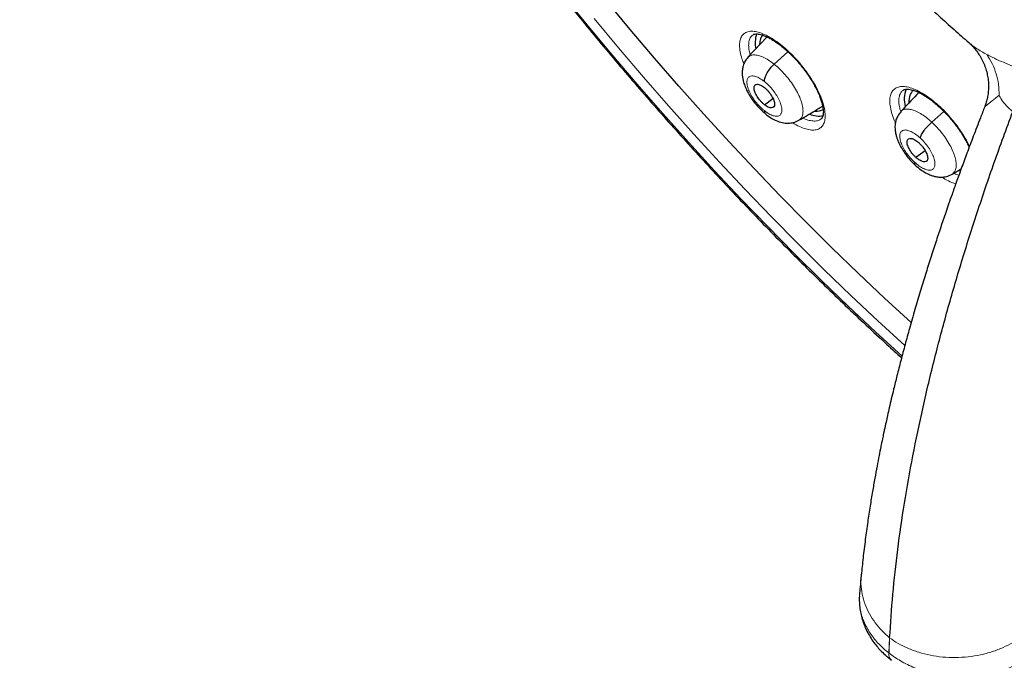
# Model space of a CAD drawing. Header units: millimetres. Extents: x 8 to 2236, y 12 to 2208.
# Tile 108 of 165: x 2006 to 2037, y 826 to 846. Entities that reach past the tile are written whole.
import ezdxf

# ---------------------------------------------------------------- set-up
doc = ezdxf.new("R2010")
doc.units = ezdxf.units.MM

msp = doc.modelspace()

# ---------------------------------------------------------------- linework, layer by layer
at = {"color": 7, "linetype": 'Continuous', "lineweight": 30}
for p, q in [((2029.851, 845.314), (2029.248, 844.676)), ((2030.072, 844.461), (2030.504, 844.851)), ((2029.763, 843.191), (2030.034, 843.38)), ((2035.011, 842.645), (2035.393, 842.978)), ((2034.51, 841.542), (2034.8, 841.753)), ((2035.648, 841.012), (2035.935, 841.183)), ((2035.857, 841.129), (2035.909, 841.111))]:
    msp.add_line(p, q, dxfattribs=at)
at = {"color": 252, "linetype": 'Continuous', "lineweight": 0}
for p, q in [((2033.665, 826.004), (2033.691, 826.475)), ((2033.672, 825.999), (2033.691, 826.475)), ((2033.668, 825.996), (2033.665, 826.004)), ((2033.668, 825.996), (2033.672, 825.999))]:
    msp.add_line(p, q, dxfattribs=at)
at = {"color": 252, "linetype": 'Continuous', "lineweight": 0, "flags": 128}
for points in [[(2023.445, 846.639), (2024.213, 845.693), (2024.991, 844.757), (2025.779, 843.831), (2026.577, 842.916), (2027.385, 842.013), (2028.201, 841.122), (2029.025, 840.244), (2029.857, 839.38), (2030.696, 838.529), (2031.541, 837.694), (2032.392, 836.873), (2033.248, 836.068), (2034.079, 835.307)], [(2034.167, 835.642), (2034.167, 835.643), (2033.319, 836.419), (2032.477, 837.211), (2031.64, 838.018), (2030.808, 838.841), (2029.982, 839.677), (2029.164, 840.528), (2028.353, 841.392), (2027.55, 842.269), (2026.755, 843.157), (2025.97, 844.058), (2025.194, 844.969), (2024.428, 845.89)], [(2036.672, 843.122), (2036.673, 843.124), (2036.686, 843.136), (2036.744, 843.183), (2036.815, 843.24), (2036.903, 843.311), (2037.007, 843.393), (2037.122, 843.486), (2037.122, 843.486), (2037.122, 843.486)]]:
    msp.add_lwpolyline(points, dxfattribs=at)
at = {"color": 7, "linetype": 'Continuous', "lineweight": 30, "flags": 128}
msp.add_lwpolyline([(2034.365, 836.357), (2034.362, 836.361), (2033.53, 837.126), (2032.703, 837.907), (2031.88, 838.703), (2031.064, 839.514), (2030.254, 840.338), (2029.451, 841.177), (2028.655, 842.028), (2027.867, 842.892), (2027.087, 843.767), (2026.317, 844.654), (2025.556, 845.551), (2024.805, 846.458)], dxfattribs=at)
at = {"color": 7, "linetype": 'Continuous', "lineweight": 30}
for centre, radius, start, end in [((2030.343, 845.136), 0.867, 161.6643, 193.0203), ((2034.992, 843.364), 0.844, 158.267, 195.7168), ((2031.482, 843.614), 0.78, 247.634, 279.1255)]:
    msp.add_arc(centre, radius, start, end, dxfattribs=at)
at = {"color": 252, "linetype": 'Continuous', "lineweight": 0}
msp.add_arc((2033.922, 825.96), 0.256, 171.8522, 226.5658, dxfattribs=at)
at = {"color": 7, "linetype": 'Continuous', "lineweight": 30}
for centre, major_axis, ratio, start_param, end_param in [((2030.701, 844.246), (-0.943, 1.18), 0.459927, 0.079591, 0.502248), ((2035.372, 842.472), (-0.937, 1.173), 0.458667, 6.281175, 6.827196), ((2030.701, 844.246), (-0.943, 1.18), 0.459927, 2.723548, 3.083356)]:
    msp.add_ellipse(centre, major_axis=major_axis, ratio=ratio, start_param=start_param, end_param=end_param, dxfattribs=at)
for points, knots in [([(2010.485, 896.411), (2010.464, 896.392), (2010.335, 896.278), (2010.109, 896.054), (2009.809, 895.739), (2009.522, 895.409), (2009.247, 895.065), (2008.983, 894.708), (2008.732, 894.337), (2008.493, 893.952), (2008.267, 893.555), (2008.054, 893.144), (2007.853, 892.72), (2007.665, 892.283), (2007.489, 891.833), (2007.327, 891.371), (2007.178, 890.896), (2007.042, 890.41), (2006.919, 889.911), (2006.809, 889.401), (2006.713, 888.879), (2006.63, 888.346), (2006.561, 887.802), (2006.505, 887.247), (2006.463, 886.682), (2006.434, 886.106), (2006.418, 885.521), (2006.416, 884.925), (2006.427, 884.32), (2006.452, 883.706), (2006.49, 883.082), (2006.542, 882.45), (2006.607, 881.809), (2006.685, 881.16), (2006.777, 880.503), (2006.881, 879.838), (2006.999, 879.166), (2007.13, 878.486), (2007.274, 877.8), (2007.431, 877.106), (2007.601, 876.406), (2007.784, 875.7), (2007.979, 874.988), (2008.187, 874.271), (2008.408, 873.547), (2008.641, 872.819), (2008.886, 872.086), (2009.144, 871.349), (2009.413, 870.607), (2009.695, 869.861), (2009.989, 869.112), (2010.295, 868.359), (2010.612, 867.603), (2010.941, 866.844), (2011.281, 866.082), (2011.633, 865.318), (2011.996, 864.553), (2012.37, 863.785), (2012.754, 863.017), (2013.15, 862.247), (2013.556, 861.476), (2013.972, 860.705), (2014.399, 859.934), (2014.836, 859.163), (2015.282, 858.392), (2015.738, 857.622), (2016.204, 856.852), (2016.68, 856.085), (2017.164, 855.318), (2017.657, 854.554), (2018.16, 853.792), (2018.67, 853.032), (2019.19, 852.275), (2019.717, 851.521), (2020.253, 850.771), (2020.796, 850.024), (2021.347, 849.281), (2021.905, 848.542), (2022.47, 847.808), (2023.042, 847.078), (2023.621, 846.354), (2024.207, 845.635), (2024.798, 844.921), (2025.396, 844.214), (2026, 843.512), (2026.609, 842.817), (2027.223, 842.129), (2027.843, 841.448), (2028.467, 840.774), (2029.096, 840.108), (2029.729, 839.449), (2030.367, 838.799), (2031.008, 838.156), (2031.653, 837.522), (2032.301, 836.897), (2032.953, 836.282), (2033.541, 835.735), (2033.913, 835.398), (2034.066, 835.259)], [0, 0, 0, 0, 0.002012, 0.012365, 0.022721, 0.033085, 0.043456, 0.053839, 0.064233, 0.074642, 0.085064, 0.095502, 0.105955, 0.116422, 0.126904, 0.137401, 0.14791, 0.158431, 0.168963, 0.179505, 0.190055, 0.200613, 0.211177, 0.221747, 0.232321, 0.242899, 0.25348, 0.264063, 0.274647, 0.285232, 0.295818, 0.306404, 0.316989, 0.327574, 0.338159, 0.348742, 0.359324, 0.369905, 0.380485, 0.391063, 0.40164, 0.412215, 0.422789, 0.433362, 0.443933, 0.454503, 0.465071, 0.475638, 0.486204, 0.496769, 0.507332, 0.517894, 0.528455, 0.539015, 0.549574, 0.560132, 0.570688, 0.581244, 0.591799, 0.602354, 0.612907, 0.62346, 0.634012, 0.644563, 0.655114, 0.665665, 0.676214, 0.686763, 0.697312, 0.707861, 0.718409, 0.728956, 0.739504, 0.750051, 0.760597, 0.771144, 0.781691, 0.792237, 0.802783, 0.813329, 0.823875, 0.834421, 0.844968, 0.855514, 0.86606, 0.876606, 0.887153, 0.8977, 0.908247, 0.918794, 0.929342, 0.939889, 0.950438, 0.960986, 0.971535, 0.982085, 0.992635, 1, 1, 1, 1]), ([(2033.925, 892.828), (2034.038, 892.763), (2034.364, 892.573), (2034.907, 892.25), (2035.553, 891.853), (2036.201, 891.444), (2036.851, 891.021), (2037.502, 890.586), (2038.155, 890.139), (2038.808, 889.679), (2039.463, 889.208), (2040.117, 888.725), (2040.772, 888.23), (2041.426, 887.723), (2042.081, 887.205), (2042.734, 886.677), (2043.386, 886.137), (2044.038, 885.587), (2044.688, 885.027), (2045.336, 884.456), (2045.981, 883.875), (2046.625, 883.285), (2047.266, 882.685), (2047.905, 882.077), (2048.54, 881.459), (2049.172, 880.832), (2049.8, 880.197), (2050.424, 879.554), (2051.044, 878.903), (2051.66, 878.245), (2052.272, 877.578), (2052.878, 876.905), (2053.479, 876.225), (2054.075, 875.539), (2054.665, 874.846), (2055.25, 874.147), (2055.828, 873.442), (2056.4, 872.732), (2056.965, 872.017), (2057.524, 871.297), (2058.076, 870.572), (2058.62, 869.843), (2059.157, 869.11), (2059.686, 868.374), (2060.207, 867.634), (2060.721, 866.891), (2061.225, 866.145), (2061.722, 865.397), (2062.209, 864.647), (2062.688, 863.894), (2063.158, 863.141), (2063.618, 862.386), (2064.069, 861.63), (2064.51, 860.873), (2064.941, 860.117), (2065.362, 859.36), (2065.773, 858.603), (2066.174, 857.848), (2066.564, 857.093), (2066.943, 856.339), (2067.312, 855.587), (2067.669, 854.837), (2068.016, 854.089), (2068.351, 853.344), (2068.675, 852.601), (2068.987, 851.861), (2069.288, 851.125), (2069.576, 850.393), (2069.853, 849.665), (2070.118, 848.94), (2070.371, 848.221), (2070.612, 847.506), (2070.84, 846.797), (2071.056, 846.093), (2071.26, 845.395), (2071.451, 844.704), (2071.629, 844.018), (2071.795, 843.339), (2071.948, 842.667), (2072.089, 842.003), (2072.216, 841.346), (2072.331, 840.696), (2072.433, 840.055), (2072.521, 839.422), (2072.597, 838.798), (2072.66, 838.182), (2072.71, 837.575), (2072.748, 836.978), (2072.772, 836.391), (2072.783, 835.813), (2072.781, 835.245), (2072.767, 834.688), (2072.739, 834.141), (2072.699, 833.604), (2072.646, 833.079), (2072.58, 832.564), (2072.501, 832.061), (2072.41, 831.569), (2072.306, 831.089), (2072.189, 830.621), (2072.06, 830.165), (2071.918, 829.72), (2071.764, 829.288), (2071.598, 828.868), (2071.419, 828.461), (2071.228, 828.066), (2071.024, 827.684), (2070.808, 827.315), (2070.58, 826.959), (2070.34, 826.616), (2070.088, 826.286), (2069.823, 825.97), (2069.547, 825.666), (2069.258, 825.378), (2069.059, 825.19), (2068.953, 825.102), (2068.952, 825.101)], [0, 0, 0, 0, 0.0046691, 0.0135353, 0.0224026, 0.031271, 0.0401406, 0.0490113, 0.057883, 0.0667558, 0.0756295, 0.0845042, 0.0933798, 0.1022562, 0.1111335, 0.1200115, 0.1288903, 0.1377698, 0.1466499, 0.1555307, 0.164412, 0.1732939, 0.1821764, 0.1910593, 0.1999426, 0.2088264, 0.2177105, 0.226595, 0.2354798, 0.2443649, 0.2532503, 0.2621358, 0.2710216, 0.2799075, 0.2887935, 0.2976797, 0.3065659, 0.3154521, 0.3243384, 0.3332246, 0.3421108, 0.3509969, 0.3598829, 0.3687687, 0.3776544, 0.3865399, 0.3954251, 0.4043101, 0.4131948, 0.4220791, 0.4309631, 0.4398467, 0.4487298, 0.4576125, 0.4664947, 0.4753764, 0.4842575, 0.493138, 0.5020179, 0.510897, 0.5197755, 0.5286532, 0.5375301, 0.5464062, 0.5552814, 0.5641556, 0.5730289, 0.5819012, 0.5907725, 0.5996426, 0.6085117, 0.6173795, 0.6262462, 0.6351116, 0.6439758, 0.6528387, 0.6617002, 0.6705605, 0.6794194, 0.6882769, 0.6971332, 0.7059882, 0.7148419, 0.7236945, 0.732546, 0.7413965, 0.7502461, 0.7590952, 0.7679438, 0.7767922, 0.7856407, 0.7944896, 0.8033394, 0.8121904, 0.8210433, 0.8298988, 0.8387576, 0.8476204, 0.8564883, 0.8653622, 0.8742432, 0.8831324, 0.8920312, 0.9009406, 0.909862, 0.9187964, 0.9277449, 0.9367083, 0.9456873, 0.9546819, 0.9636921, 0.9727171, 0.9817557, 0.9908062, 0.9998664, 1, 1, 1, 1]), ([(2023.421, 879.2), (2023.368, 879.156), (2023.229, 879.041), (2023.016, 878.838), (2022.78, 878.592), (2022.558, 878.333), (2022.348, 878.06), (2022.15, 877.773), (2021.964, 877.473), (2021.792, 877.16), (2021.632, 876.834), (2021.485, 876.494), (2021.352, 876.141), (2021.232, 875.776), (2021.125, 875.398), (2021.033, 875.008), (2020.955, 874.607), (2020.891, 874.194), (2020.841, 873.77), (2020.805, 873.335), (2020.784, 872.89), (2020.777, 872.436), (2020.785, 871.973), (2020.806, 871.5), (2020.842, 871.02), (2020.892, 870.532), (2020.955, 870.036), (2021.033, 869.533), (2021.123, 869.023), (2021.228, 868.507), (2021.346, 867.986), (2021.477, 867.458), (2021.62, 866.926), (2021.777, 866.388), (2021.947, 865.846), (2022.129, 865.299), (2022.323, 864.749), (2022.53, 864.196), (2022.748, 863.639), (2022.979, 863.079), (2023.221, 862.518), (2023.475, 861.954), (2023.739, 861.388), (2024.015, 860.821), (2024.302, 860.254), (2024.6, 859.686), (2024.907, 859.117), (2025.225, 858.549), (2025.553, 857.982), (2025.891, 857.415), (2026.238, 856.85), (2026.594, 856.287), (2026.959, 855.726), (2027.333, 855.168), (2027.716, 854.612), (2028.106, 854.06), (2028.505, 853.512), (2028.911, 852.967), (2029.324, 852.427), (2029.744, 851.892), (2030.171, 851.363), (2030.605, 850.838), (2031.045, 850.32), (2031.49, 849.808), (2031.941, 849.303), (2032.397, 848.805), (2032.858, 848.314), (2033.324, 847.831), (2033.794, 847.356), (2034.267, 846.89), (2034.745, 846.432), (2035.225, 845.983), (2035.7, 845.552), (2036.015, 845.275), (2036.169, 845.14)], [0, 0, 0, 0, 0.0078937, 0.0209482, 0.0340147, 0.0471103, 0.0602513, 0.073452, 0.0867251, 0.1000806, 0.1135259, 0.1270655, 0.1407006, 0.1544299, 0.1682492, 0.1821522, 0.1961308, 0.2101759, 0.2242776, 0.2384261, 0.2526121, 0.2668267, 0.281062, 0.2953113, 0.3095685, 0.323829, 0.3380876, 0.3523414, 0.3665884, 0.3808268, 0.3950556, 0.4092739, 0.4234814, 0.4376778, 0.451863, 0.4660374, 0.480201, 0.4943543, 0.5084977, 0.5226315, 0.5367563, 0.5508726, 0.5649808, 0.5790815, 0.5931752, 0.6072623, 0.6213434, 0.6354189, 0.6494893, 0.663555, 0.6776166, 0.6916743, 0.7057287, 0.7197801, 0.733829, 0.7478758, 0.7619208, 0.7759645, 0.7900071, 0.8040492, 0.818091, 0.8321329, 0.8461753, 0.8602184, 0.8742626, 0.8883083, 0.902356, 0.916406, 0.9304587, 0.9445144, 0.9585737, 0.972637, 0.9867047, 1, 1, 1, 1]), ([(2029.397, 845.377), (2029.4, 845.38), (2029.41, 845.389), (2029.433, 845.398), (2029.475, 845.408), (2029.533, 845.409), (2029.606, 845.4), (2029.69, 845.379), (2029.785, 845.345), (2029.889, 845.298), (2029.999, 845.238), (2030.115, 845.165), (2030.234, 845.08), (2030.356, 844.983), (2030.48, 844.875), (2030.604, 844.757), (2030.727, 844.631), (2030.847, 844.497), (2030.961, 844.358), (2031.068, 844.217), (2031.168, 844.073), (2031.259, 843.929), (2031.342, 843.785), (2031.416, 843.643), (2031.478, 843.505), (2031.529, 843.374), (2031.568, 843.252), (2031.594, 843.141), (2031.609, 843.042), (2031.614, 842.956), (2031.609, 842.884), (2031.596, 842.826), (2031.579, 842.784), (2031.562, 842.758), (2031.55, 842.749), (2031.545, 842.745)], [0, 0, 0, 0, 0.016492, 0.047938, 0.077155, 0.108312, 0.138458, 0.168558, 0.198902, 0.229537, 0.260366, 0.291228, 0.32184, 0.352798, 0.384226, 0.416007, 0.448004, 0.480056, 0.511995, 0.543705, 0.575078, 0.606586, 0.63832, 0.670156, 0.701893, 0.733361, 0.764404, 0.794881, 0.824637, 0.854517, 0.884441, 0.914466, 0.944914, 0.976748, 1, 1, 1, 1]), ([(2036.17, 845.138), (2036.171, 845.138), (2036.212, 845.104), (2036.29, 845.025), (2036.398, 844.902), (2036.498, 844.763), (2036.588, 844.608), (2036.665, 844.438), (2036.724, 844.263), (2036.765, 844.086), (2036.788, 843.91), (2036.793, 843.738), (2036.783, 843.572), (2036.759, 843.414), (2036.723, 843.268), (2036.692, 843.171), (2036.673, 843.127), (2036.671, 843.123)], [0, 0, 0, 0, 0.001631, 0.076338, 0.152275, 0.224853, 0.30619, 0.388861, 0.470181, 0.550059, 0.628464, 0.705341, 0.780566, 0.853905, 0.92499, 0.993323, 1, 1, 1, 1]), ([(2029.246, 844.675), (2029.212, 844.633), (2029.149, 844.554), (2029.096, 844.418), (2029.072, 844.291), (2029.066, 844.167), (2029.076, 844.053), (2029.097, 843.947), (2029.122, 843.859), (2029.152, 843.772), (2029.195, 843.669), (2029.261, 843.54), (2029.353, 843.39), (2029.471, 843.23), (2029.593, 843.092), (2029.707, 842.981), (2029.768, 842.93), (2029.8, 842.904)], [0, 0, 0, 0, 0.084689, 0.160201, 0.226584, 0.284098, 0.348035, 0.401108, 0.445079, 0.481993, 0.535712, 0.614477, 0.689902, 0.779273, 0.882453, 0.93937, 1, 1, 1, 1]), ([(2029.764, 843.917), (2029.769, 843.957), (2029.779, 844.036), (2029.85, 844.186), (2029.949, 844.336), (2030.031, 844.419), (2030.072, 844.461)], [0, 0, 0, 0, 0.2513925, 0.5008681, 0.7498695, 1, 1, 1, 1]), ([(2029.763, 843.191), (2029.742, 843.209), (2029.7, 843.245), (2029.619, 843.332), (2029.53, 843.452), (2029.457, 843.599), (2029.433, 843.724), (2029.458, 843.81), (2029.531, 843.839), (2029.62, 843.819), (2029.7, 843.777), (2029.743, 843.745), (2029.764, 843.729)], [0, 0, 0, 0, 0.062834, 0.125528, 0.250811, 0.375513, 0.49999, 0.624478, 0.749188, 0.87447, 0.937164, 1, 1, 1, 1]), ([(2029.764, 843.729), (2029.785, 843.711), (2029.827, 843.676), (2029.908, 843.589), (2029.997, 843.468), (2030.07, 843.322), (2030.094, 843.197), (2030.069, 843.111), (2029.996, 843.081), (2029.907, 843.102), (2029.827, 843.144), (2029.784, 843.176), (2029.763, 843.191)], [0, 0, 0, 0, 0.062834, 0.125528, 0.250809, 0.375512, 0.499989, 0.624476, 0.749187, 0.874469, 0.937164, 1, 1, 1, 1]), ([(2034.109, 843.643), (2034.113, 843.646), (2034.124, 843.656), (2034.149, 843.667), (2034.194, 843.677), (2034.254, 843.679), (2034.33, 843.67), (2034.416, 843.649), (2034.513, 843.616), (2034.619, 843.569), (2034.731, 843.51), (2034.848, 843.437), (2034.969, 843.353), (2035.092, 843.256), (2035.217, 843.149), (2035.342, 843.032), (2035.466, 842.906), (2035.586, 842.772), (2035.701, 842.634), (2035.809, 842.493), (2035.908, 842.35), (2036, 842.207), (2036.082, 842.063), (2036.144, 841.945), (2036.174, 841.877), (2036.184, 841.855)], [0, 0, 0, 0, 0.0243572, 0.0702801, 0.1130334, 0.1586185, 0.2027519, 0.2467857, 0.2911156, 0.3358126, 0.3807447, 0.4256673, 0.470208, 0.5153449, 0.5611539, 0.6074645, 0.6540745, 0.7007478, 0.747244, 0.7933856, 0.8390889, 0.885021, 0.9312625, 0.9776281, 1, 1, 1, 1]), ([(2034.605, 843.574), (2034.584, 843.551), (2034.397, 843.354), (2034.208, 843.154), (2034.04, 842.977)], [0, 0, 0, 0, 0.1144104, 1, 1, 1, 1]), ([(2030.847, 842.701), (2030.997, 842.79), (2031.248, 842.94), (2031.493, 843.087), (2031.592, 843.146)], [0, 0, 0, 0, 0.598824, 1, 1, 1, 1]), ([(2036.672, 843.123), (2036.627, 843.009), (2036.505, 842.699), (2036.319, 842.215), (2036.119, 841.684), (2035.942, 841.205), (2035.787, 840.775), (2035.655, 840.404), (2035.544, 840.088), (2035.452, 839.821), (2035.369, 839.579), (2035.291, 839.346), (2035.213, 839.113), (2035.106, 838.788), (2034.971, 838.371), (2034.809, 837.856), (2034.645, 837.321), (2034.478, 836.757), (2034.321, 836.204), (2034.174, 835.67), (2034.043, 835.177), (2033.924, 834.709), (2033.825, 834.31), (2033.745, 833.976), (2033.682, 833.702), (2033.626, 833.458), (2033.584, 833.268), (2033.553, 833.126), (2033.528, 833.011), (2033.499, 832.874), (2033.461, 832.692), (2033.413, 832.46), (2033.356, 832.175), (2033.292, 831.845), (2033.223, 831.47), (2033.151, 831.054), (2033.075, 830.594), (2032.999, 830.091), (2032.925, 829.548), (2032.856, 828.993), (2032.819, 828.624), (2032.801, 828.445)], [0, 0, 0, 0, 0.021232, 0.057562, 0.090875, 0.121162, 0.148415, 0.172631, 0.192163, 0.209145, 0.224184, 0.239191, 0.254306, 0.269531, 0.302526, 0.336031, 0.37104, 0.408551, 0.448571, 0.482204, 0.51681, 0.549011, 0.578303, 0.599274, 0.618444, 0.635576, 0.650248, 0.6583, 0.665474, 0.674689, 0.687187, 0.703801, 0.724017, 0.747833, 0.774499, 0.80459, 0.838107, 0.875047, 0.915408, 0.959182, 1, 1, 1, 1]), ([(2029.763, 843.004), (2029.765, 842.968), (2029.768, 842.923), (2029.798, 842.909), (2029.804, 842.906)], [0, 0, 0, 0, 0.779726, 1, 1, 1, 1]), ([(2029.8, 842.9), (2029.861, 842.855), (2029.972, 842.771), (2030.15, 842.682), (2030.315, 842.625), (2030.505, 842.605), (2030.685, 842.626), (2030.786, 842.676), (2030.843, 842.703)], [0, 0, 0, 0, 0.185956, 0.336987, 0.521228, 0.690568, 0.827324, 1, 1, 1, 1]), ([(2033.691, 826.475), (2033.721, 826.928), (2033.78, 827.833), (2033.938, 829.243), (2034.147, 830.691), (2034.411, 832.177), (2034.729, 833.697), (2035.092, 835.221), (2035.497, 836.744), (2035.94, 838.263), (2036.431, 839.809), (2036.963, 841.376), (2037.356, 842.438), (2037.552, 842.969)], [0, 0, 0, 0, 0.093412, 0.186868, 0.280295, 0.373737, 0.467128, 0.560377, 0.64822, 0.736091, 0.824087, 0.912127, 1, 1, 1, 1]), ([(2034.043, 842.972), (2034.007, 842.929), (2033.943, 842.849), (2033.889, 842.716), (2033.865, 842.605), (2033.857, 842.513), (2033.858, 842.439), (2033.865, 842.37), (2033.875, 842.302), (2033.893, 842.224), (2033.924, 842.122), (2033.976, 841.993), (2034.056, 841.838), (2034.163, 841.667), (2034.28, 841.516), (2034.391, 841.393), (2034.453, 841.335), (2034.484, 841.305)], [0, 0, 0, 0, 0.095682, 0.174057, 0.235485, 0.280791, 0.321206, 0.358824, 0.396788, 0.43532, 0.491547, 0.576993, 0.659783, 0.75814, 0.871486, 0.933807, 1, 1, 1, 1]), ([(2034.647, 842.15), (2034.659, 842.184), (2034.681, 842.251), (2034.768, 842.385), (2034.883, 842.525), (2034.968, 842.605), (2035.011, 842.645)], [0, 0, 0, 0, 0.251684, 0.500905, 0.7493, 1, 1, 1, 1]), ([(2034.51, 841.542), (2034.489, 841.562), (2034.447, 841.602), (2034.371, 841.694), (2034.293, 841.817), (2034.237, 841.958), (2034.232, 842.069), (2034.277, 842.134), (2034.366, 842.142), (2034.464, 842.103), (2034.548, 842.048), (2034.59, 842.011), (2034.612, 841.992)], [0, 0, 0, 0, 0.062835, 0.1255283, 0.2508094, 0.3755178, 0.5000012, 0.6244842, 0.7491919, 0.8744721, 0.9371651, 1, 1, 1, 1]), ([(2034.612, 841.992), (2034.632, 841.972), (2034.674, 841.932), (2034.75, 841.84), (2034.829, 841.717), (2034.885, 841.576), (2034.889, 841.466), (2034.845, 841.4), (2034.755, 841.393), (2034.658, 841.432), (2034.573, 841.486), (2034.531, 841.523), (2034.51, 841.542)], [0, 0, 0, 0, 0.062835, 0.125528, 0.250808, 0.375517, 0.5, 0.624483, 0.749191, 0.874472, 0.937165, 1, 1, 1, 1]), ([(2034.474, 841.384), (2034.469, 841.355), (2034.463, 841.319), (2034.484, 841.311), (2034.487, 841.309)], [0, 0, 0, 0, 0.825726, 1, 1, 1, 1]), ([(2034.484, 841.305), (2034.542, 841.255), (2034.65, 841.16), (2034.809, 841.061), (2034.941, 840.996), (2035.055, 840.955), (2035.174, 840.927), (2035.314, 840.915), (2035.483, 840.932), (2035.591, 840.984), (2035.65, 841.012)], [0, 0, 0, 0, 0.163326, 0.303912, 0.420263, 0.510573, 0.598825, 0.709079, 0.842756, 1, 1, 1, 1]), ([(2032.8, 828.441), (2032.788, 828.316), (2032.768, 828.112), (2032.752, 827.911), (2032.746, 827.833)], [0, 0, 0, 0, 0.612975, 1, 1, 1, 1]), ([(2032.743, 827.777), (2032.743, 827.776), (2032.736, 827.713), (2032.74, 827.584), (2032.756, 827.392), (2032.791, 827.2), (2032.844, 827.009), (2032.914, 826.821), (2033.002, 826.637), (2033.106, 826.459), (2033.221, 826.296), (2033.344, 826.147), (2033.476, 826.01), (2033.611, 825.886), (2033.705, 825.81), (2033.747, 825.775)], [0, 0, 0, 0, 0.000174, 0.084265, 0.169076, 0.254695, 0.341156, 0.42843, 0.516432, 0.605028, 0.694054, 0.770955, 0.847244, 0.930987, 1, 1, 1, 1])]:
    msp.add_open_spline(points, degree=3, knots=knots, dxfattribs=at)
at = {"color": 252, "linetype": 'Continuous', "lineweight": 0}
for points, knots in [([(2029.121, 844.468), (2029.1, 844.522), (2029.045, 844.658), (2028.999, 844.856), (2028.979, 845.055), (2028.999, 845.222), (2029.056, 845.354), (2029.15, 845.444), (2029.277, 845.493), (2029.435, 845.497), (2029.617, 845.457), (2029.82, 845.374), (2030.038, 845.25), (2030.263, 845.089), (2030.49, 844.896), (2030.713, 844.676), (2030.898, 844.466), (2031.045, 844.277), (2031.184, 844.085), (2031.329, 843.855), (2031.467, 843.596), (2031.572, 843.347), (2031.643, 843.114), (2031.675, 842.905), (2031.67, 842.725), (2031.627, 842.58), (2031.547, 842.473), (2031.431, 842.409), (2031.285, 842.388), (2031.111, 842.411), (2030.915, 842.48), (2030.758, 842.555), (2030.666, 842.617), (2030.648, 842.629)], [0, 0, 0, 0, 0.02274, 0.057025, 0.091311, 0.125655, 0.159998, 0.194376, 0.228754, 0.263128, 0.297502, 0.331836, 0.366169, 0.400444, 0.434719, 0.468941, 0.503164, 0.52445, 0.545737, 0.580001, 0.614265, 0.648527, 0.682788, 0.717093, 0.751398, 0.785755, 0.820113, 0.854494, 0.888875, 0.92324, 0.957605, 0.991921, 1, 1, 1, 1]), ([(2029.399, 845.375), (2029.377, 845.356), (2029.326, 845.314), (2029.282, 845.204), (2029.266, 845.056), (2029.279, 844.903), (2029.309, 844.794), (2029.321, 844.753)], [0, 0, 0, 0, 0.172998, 0.401927, 0.630855, 0.859383, 1, 1, 1, 1]), ([(2036.739, 844.765), (2036.683, 844.795), (2036.57, 844.857), (2036.413, 844.955), (2036.277, 845.049), (2036.202, 845.113), (2036.17, 845.141)], [0, 0, 0, 0, 0.26541, 0.531347, 0.799513, 1, 1, 1, 1]), ([(2029.25, 844.673), (2029.272, 844.693), (2029.319, 844.737), (2029.428, 844.757), (2029.566, 844.741), (2029.724, 844.685), (2029.894, 844.595), (2030.013, 844.505), (2030.072, 844.461)], [0, 0, 0, 0, 0.1425477, 0.313967, 0.4854087, 0.6569096, 0.8283356, 1, 1, 1, 1]), ([(2038.021, 844.23), (2038.019, 844.231), (2038.013, 844.235), (2038.004, 844.237), (2037.896, 844.274), (2037.693, 844.344), (2037.398, 844.458), (2037.113, 844.579), (2036.895, 844.683), (2036.773, 844.747), (2036.739, 844.765)], [0, 0, 0, 0, 0.0036822, 0.0150207, 0.017246, 0.2396854, 0.4624173, 0.6862015, 0.9104429, 1, 1, 1, 1]), ([(2036.739, 844.765), (2036.798, 844.671), (2036.917, 844.484), (2037.037, 844.166), (2037.113, 843.831), (2037.119, 843.601), (2037.122, 843.486)], [0, 0, 0, 0, 0.250001, 0.500001, 0.750001, 1, 1, 1, 1]), ([(2030.072, 844.461), (2030.132, 844.411), (2030.25, 844.311), (2030.421, 844.129), (2030.578, 843.934), (2030.717, 843.729), (2030.83, 843.524), (2030.914, 843.326), (2030.964, 843.144), (2030.981, 842.983), (2030.963, 842.85), (2030.919, 842.752), (2030.867, 842.719), (2030.844, 842.704)], [0, 0, 0, 0, 0.093085, 0.186043, 0.279041, 0.372005, 0.464957, 0.557831, 0.650654, 0.7436, 0.836548, 0.929376, 1, 1, 1, 1]), ([(2029.763, 843.004), (2029.715, 843.045), (2029.619, 843.127), (2029.485, 843.282), (2029.37, 843.447), (2029.282, 843.613), (2029.227, 843.769), (2029.208, 843.903), (2029.227, 844.008), (2029.283, 844.075), (2029.371, 844.1), (2029.486, 844.082), (2029.62, 844.023), (2029.716, 843.952), (2029.764, 843.917)], [0, 0, 0, 0, 0.0833354, 0.1666705, 0.2500051, 0.3333406, 0.4166683, 0.5000012, 0.5833321, 0.666663, 0.7499972, 0.8333314, 0.9166645, 1, 1, 1, 1]), ([(2029.764, 843.917), (2029.812, 843.876), (2029.908, 843.793), (2030.042, 843.639), (2030.157, 843.474), (2030.245, 843.308), (2030.3, 843.152), (2030.319, 843.018), (2030.3, 842.913), (2030.244, 842.846), (2030.156, 842.821), (2030.041, 842.839), (2029.907, 842.898), (2029.811, 842.968), (2029.763, 843.004)], [0, 0, 0, 0, 0.083336, 0.16667, 0.250004, 0.333339, 0.41667, 0.500002, 0.583336, 0.666665, 0.750002, 0.833337, 0.916667, 1, 1, 1, 1]), ([(2033.871, 842.621), (2033.868, 842.628), (2033.822, 842.72), (2033.765, 842.887), (2033.706, 843.113), (2033.688, 843.313), (2033.709, 843.482), (2033.767, 843.616), (2033.863, 843.709), (2033.991, 843.76), (2034.151, 843.767), (2034.335, 843.73), (2034.541, 843.649), (2034.76, 843.529), (2034.988, 843.371), (2035.217, 843.18), (2035.442, 842.962), (2035.628, 842.753), (2035.778, 842.566), (2035.917, 842.374), (2036.065, 842.145), (2036.153, 841.974), (2036.197, 841.888)], [0, 0, 0, 0, 0.004238, 0.058771, 0.113375, 0.16798, 0.222645, 0.277309, 0.331995, 0.386681, 0.441341, 0.496001, 0.550599, 0.605197, 0.659723, 0.71425, 0.768727, 0.823205, 0.857119, 0.891034, 0.94561, 1, 1, 1, 1]), ([(2034.111, 843.641), (2034.088, 843.621), (2034.035, 843.577), (2033.991, 843.464), (2033.973, 843.315), (2033.988, 843.148), (2034.023, 843.023), (2034.039, 842.967)], [0, 0, 0, 0, 0.167881, 0.385214, 0.602547, 0.819637, 1, 1, 1, 1]), ([(2037.122, 843.486), (2037.146, 843.443), (2037.208, 843.331), (2037.347, 843.154), (2037.485, 843.029), (2037.552, 842.969)], [0, 0, 0, 0, 0.24172, 0.631096, 1, 1, 1, 1]), ([(2034.044, 842.972), (2034.059, 842.989), (2034.098, 843.032), (2034.197, 843.058), (2034.33, 843.052), (2034.485, 843.004), (2034.655, 842.919), (2034.833, 842.801), (2034.952, 842.697), (2035.011, 842.645)], [0, 0, 0, 0, 0.0964825, 0.2469107, 0.3974654, 0.5480401, 0.6986677, 0.8492298, 1, 1, 1, 1]), ([(2030.971, 842.775), (2030.98, 842.77), (2031.052, 842.732), (2031.174, 842.696), (2031.329, 842.671), (2031.456, 842.687), (2031.516, 842.727), (2031.544, 842.746)], [0, 0, 0, 0, 0.036133, 0.284084, 0.532038, 0.780135, 1, 1, 1, 1]), ([(2035.011, 842.645), (2035.07, 842.589), (2035.187, 842.476), (2035.348, 842.282), (2035.491, 842.08), (2035.611, 841.875), (2035.702, 841.676), (2035.76, 841.489), (2035.783, 841.324), (2035.772, 841.186), (2035.729, 841.076), (2035.675, 841.033), (2035.648, 841.012)], [0, 0, 0, 0, 0.100495, 0.200852, 0.301252, 0.401617, 0.501969, 0.602237, 0.702451, 0.802798, 0.903144, 1, 1, 1, 1]), ([(2034.474, 841.384), (2034.427, 841.431), (2034.333, 841.523), (2034.209, 841.686), (2034.109, 841.852), (2034.039, 842.013), (2034.005, 842.157), (2034.009, 842.274), (2034.05, 842.357), (2034.127, 842.4), (2034.232, 842.399), (2034.36, 842.355), (2034.503, 842.273), (2034.599, 842.191), (2034.647, 842.15)], [0, 0, 0, 0, 0.083333, 0.166663, 0.249997, 0.333332, 0.416664, 0.499997, 0.583327, 0.666661, 0.749995, 0.83333, 0.916664, 1, 1, 1, 1]), ([(2034.647, 842.15), (2034.694, 842.104), (2034.788, 842.011), (2034.912, 841.849), (2035.013, 841.682), (2035.082, 841.522), (2035.116, 841.378), (2035.113, 841.26), (2035.071, 841.177), (2034.995, 841.135), (2034.889, 841.135), (2034.761, 841.179), (2034.619, 841.261), (2034.522, 841.343), (2034.474, 841.384)], [0, 0, 0, 0, 0.083335, 0.166669, 0.250002, 0.333336, 0.416669, 0.499998, 0.58333, 0.666661, 0.749995, 0.833329, 0.916665, 1, 1, 1, 1]), ([(2035.766, 840.714), (2035.724, 840.727), (2035.617, 840.758), (2035.468, 840.831), (2035.361, 840.901), (2035.329, 840.922)], [0, 0, 0, 0, 0.312423, 0.7947, 1, 1, 1, 1]), ([(2035.7, 841.042), (2035.707, 841.038), (2035.715, 841.034), (2035.771, 841.011), (2035.817, 840.998), (2035.863, 840.985)], [0, 0, 0, 0, 0.121096, 0.128039, 1, 1, 1, 1]), ([(2032.803, 828.445), (2032.797, 828.353), (2032.782, 828.154), (2032.824, 827.845), (2032.914, 827.528), (2033.053, 827.227), (2033.233, 826.949), (2033.444, 826.696), (2033.61, 826.548), (2033.691, 826.475)], [0, 0, 0, 0, 0.129999, 0.282326, 0.433291, 0.581604, 0.72611, 0.865831, 1, 1, 1, 1]), ([(2033.665, 826.004), (2033.665, 826.004), (2033.609, 826.048), (2033.5, 826.139), (2033.347, 826.288), (2033.205, 826.45), (2033.077, 826.625), (2032.967, 826.808), (2032.878, 826.998), (2032.81, 827.191), (2032.763, 827.387), (2032.741, 827.587), (2032.736, 827.736), (2032.746, 827.818), (2032.747, 827.833)], [0, 0, 0, 0, 0.000023, 0.089301, 0.17913, 0.276174, 0.373923, 0.473891, 0.574622, 0.67332, 0.772742, 0.874445, 0.976932, 1, 1, 1, 1]), ([(2037.818, 826.508), (2037.731, 826.448), (2037.553, 826.325), (2037.247, 826.17), (2036.908, 826.039), (2036.541, 825.94), (2036.153, 825.877), (2035.755, 825.853), (2035.357, 825.87), (2034.969, 825.927), (2034.602, 826.02), (2034.263, 826.146), (2033.956, 826.296), (2033.778, 826.417), (2033.691, 826.475)], [0, 0, 0, 0, 0.077108, 0.157408, 0.240457, 0.325694, 0.412456, 0.5, 0.587545, 0.674306, 0.759544, 0.842593, 0.922892, 1, 1, 1, 1]), ([(2033.672, 825.999), (2033.672, 825.999), (2033.784, 825.911), (2033.972, 825.785), (2034.248, 825.638), (2034.476, 825.535), (2034.715, 825.446), (2034.964, 825.373), (2035.218, 825.315), (2035.477, 825.273), (2035.741, 825.248), (2036.005, 825.24), (2036.266, 825.25), (2036.522, 825.277), (2036.775, 825.32), (2037.021, 825.381), (2037.255, 825.458), (2037.477, 825.549), (2037.69, 825.657), (2037.824, 825.739), (2037.888, 825.783), (2037.888, 825.783)], [0, 0, 0, 0, 0.000013, 0.100451, 0.155118, 0.210186, 0.265871, 0.322402, 0.377791, 0.433587, 0.490663, 0.548179, 0.603695, 0.659611, 0.716787, 0.774398, 0.829773, 0.88554, 0.942549, 0.999987, 1, 1, 1, 1])]:
    msp.add_open_spline(points, degree=3, knots=knots, dxfattribs=at)

doc.saveas('drawing.dxf')
